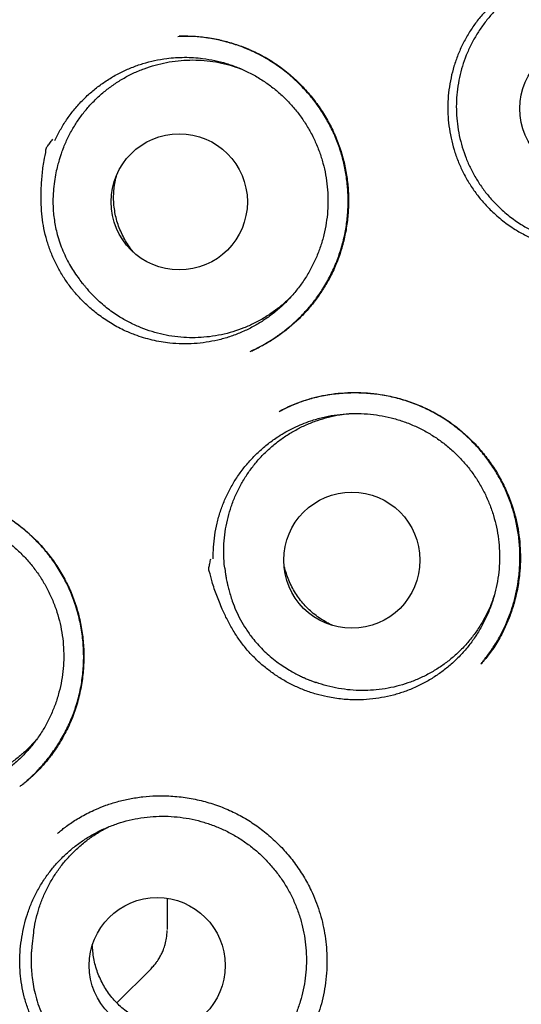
# Model space of a CAD drawing. Header units: millimetres. Extents: x 8 to 676, y 12 to 869.
# Tile 60 of 77: x 394.57 to 399.08, y 841.99 to 850.85. Entities that reach past the tile are written whole.
import ezdxf

# ---------------------------------------------------------------- set-up
doc = ezdxf.new("R2010")
doc.units = ezdxf.units.MM

msp = doc.modelspace()

# ---------------------------------------------------------------- linework, layer by layer
at = {"color": 7, "linetype": 'Continuous', "lineweight": 30}
for p, q in [((394.9403, 849.6395), (394.9223, 849.5867)), ((395.1933, 848.3995), (395.2324, 848.3598)), ((395.2601, 848.3324), (395.2331, 848.3605)), ((396.8977, 847.3234), (396.9145, 847.3312)), ((396.4102, 845.9141), (396.4169, 845.8587)), ((398.717, 845.0574), (398.7116, 845.0515)), ((397.1761, 844.9067), (397.2286, 844.8878)), ((395.8934, 842.9463), (395.8934, 842.6956)), ((395.8934, 842.6956), (395.8934, 842.6663)), ((394.6921, 842.6383), (394.6759, 842.5127)), ((395.4396, 842.0054), (395.747, 842.3128))]:
    msp.add_line(p, q, dxfattribs=at)
for centre, radius in [((403.8363, 850.9968), 16.35), ((403.8363, 850.9968), 16.1738), ((399.6759, 850.0472), 0.6128), ((396.0007, 849.2086), 0.6126), ((397.5522, 845.9863), 0.6125), ((395.8028, 842.3414), 0.6116)]:
    msp.add_circle(centre, radius, dxfattribs=at)
for points, knots in [([(403.8363, 868.8491), (403.7102, 868.8483), (403.4616, 868.8468), (403.0939, 868.8348), (402.7369, 868.8163), (402.3903, 868.7913), (402.0559, 868.7607), (401.7337, 868.7252), (401.4234, 868.6854), (401.1229, 868.6416), (400.8146, 868.5913), (400.4997, 868.5343), (400.1795, 868.4702), (399.8728, 868.4031), (399.5794, 868.3336), (399.2995, 868.2625), (399.0273, 868.1887), (398.7636, 868.1128), (398.5093, 868.0354), (398.2705, 867.9589), (398.0618, 867.8889), (397.8808, 867.8259), (397.7246, 867.7699), (397.5739, 867.7142), (397.3569, 867.6319), (397.0722, 867.5189), (396.7209, 867.3707), (396.3385, 867.1996), (395.9258, 867.0027), (395.4838, 866.7764), (395.044, 866.5355), (394.6073, 866.28), (394.1751, 866.0104), (393.757, 865.733), (393.354, 865.4492), (392.9667, 865.1606), (392.588, 864.8624), (392.2187, 864.5551), (391.8513, 864.2324), (391.4866, 863.8936), (391.1251, 863.5381), (390.774, 863.1726), (390.4333, 862.7969), (390.1029, 862.4112), (389.789, 862.0229), (389.491, 861.6327), (389.2085, 861.2417), (388.9365, 860.8431), (388.6753, 860.4373), (388.4201, 860.0167), (388.1718, 859.5806), (387.9312, 859.1287), (387.7037, 858.67), (387.4895, 858.2054), (387.2893, 857.736), (387.1066, 857.2714), (386.9406, 856.8121), (386.7902, 856.3583), (386.652, 855.9008), (386.5262, 855.4398), (386.4102, 854.9657), (386.3051, 854.4784), (386.2115, 853.9774), (386.132, 853.4726), (386.0666, 852.9644), (386.0157, 852.4546), (385.9801, 851.954), (385.9589, 851.4638), (385.9511, 850.9841), (385.9561, 850.5051), (385.9739, 850.0269), (386.0051, 849.5399), (386.0506, 849.044), (386.1114, 848.5394), (386.1866, 848.0357), (386.2762, 847.5329), (386.3801, 847.0314), (386.4961, 846.5421), (386.6229, 846.0659), (386.7591, 845.604), (386.9073, 845.1472), (387.0672, 844.6955), (387.2425, 844.2397), (387.4339, 843.7802), (387.6423, 843.3174), (387.864, 842.8602), (388.099, 842.4085), (388.3474, 841.9623), (388.6047, 841.5293), (388.8703, 841.1092), (389.1435, 840.7017), (389.4292, 840.2993), (389.7275, 839.9026), (390.0187, 839.5367), (390.3007, 839.2002), (390.5713, 838.8918), (390.8516, 838.5867), (391.1425, 838.2844), (391.4449, 837.9845), (391.7593, 837.6874), (392.0396, 837.435), (392.2818, 837.2253), (392.4824, 837.0566), (392.6874, 836.8892), (392.8965, 836.7235), (393.1092, 836.56), (393.2929, 836.4232), (393.4422, 836.3143), (393.5528, 836.2348), (393.6531, 836.1635), (393.7431, 836.1003), (393.8191, 836.0474), (393.882, 836.0039), (393.9329, 835.969), (393.9765, 835.9392), (394.0126, 835.9146), (394.0416, 835.8951), (394.0581, 835.8841), (394.0652, 835.8793)], [0, 0, 0, 0, 0.008234, 0.016241, 0.024023, 0.031588, 0.038937, 0.045949, 0.052759, 0.05937, 0.065784, 0.073164, 0.08027, 0.087107, 0.093672, 0.099962, 0.105973, 0.112089, 0.117881, 0.123339, 0.128465, 0.132261, 0.135853, 0.139304, 0.142756, 0.151008, 0.159308, 0.16766, 0.178369, 0.189175, 0.200088, 0.211116, 0.222218, 0.233356, 0.243882, 0.254406, 0.264904, 0.275358, 0.285789, 0.296833, 0.307867, 0.318899, 0.329935, 0.340987, 0.352066, 0.362548, 0.373052, 0.383564, 0.394069, 0.404565, 0.415698, 0.426841, 0.437995, 0.449138, 0.46025, 0.471323, 0.481741, 0.492146, 0.502546, 0.512948, 0.52336, 0.534419, 0.545509, 0.556639, 0.567797, 0.578966, 0.590102, 0.600569, 0.611011, 0.621436, 0.631851, 0.642262, 0.653309, 0.664371, 0.675455, 0.686572, 0.697726, 0.708897, 0.719418, 0.729902, 0.74035, 0.75078, 0.761197, 0.772241, 0.783288, 0.794345, 0.805423, 0.816541, 0.827702, 0.838312, 0.849001, 0.859744, 0.870545, 0.881412, 0.890286, 0.899213, 0.908213, 0.917344, 0.926613, 0.936028, 0.945594, 0.951246, 0.956954, 0.962716, 0.968526, 0.974382, 0.980238, 0.983488, 0.986453, 0.989133, 0.991528, 0.993639, 0.995183, 0.996531, 0.997686, 0.998647, 0.999417, 1, 1, 1, 1]), ([(398.8062, 849.1286), (398.7811, 849.1541), (398.7311, 849.2051), (398.6638, 849.2898), (398.6028, 849.3804), (398.5498, 849.4761), (398.5053, 849.5754), (398.4695, 849.6774), (398.442, 849.7832), (398.4238, 849.8905), (398.4146, 849.999), (398.4146, 850.1071), (398.4237, 850.216), (398.4419, 850.3234), (398.4692, 850.4287), (398.5049, 850.5308), (398.5495, 850.6305), (398.6022, 850.7257), (398.6628, 850.8162), (398.7303, 850.9006), (398.8054, 850.9799), (398.8867, 851.0523), (398.9737, 851.1176), (399.0654, 851.1749), (399.1625, 851.2249), (399.2631, 851.2663), (399.3667, 851.2989), (399.4721, 851.3227), (399.5803, 851.3377), (399.6894, 851.3435), (399.7984, 851.3399), (399.9057, 851.3274), (400.0125, 851.3058), (400.1168, 851.2752), (400.2181, 851.236), (400.3153, 851.1887), (400.4092, 851.1328), (400.4977, 851.0692), (400.5805, 850.9985), (400.6565, 850.9217), (400.7266, 850.8378), (400.7891, 850.7487), (400.8438, 850.6546), (400.8901, 850.5569), (400.9286, 850.4546), (400.958, 850.3497), (400.9785, 850.2428), (400.9899, 850.1353), (400.9923, 850.026), (400.9854, 849.9174), (400.9694, 849.8097), (400.9446, 849.7045), (400.9107, 849.6006), (400.8682, 849.5004), (400.8175, 849.4041), (400.7593, 849.313), (400.6929, 849.2262), (400.6197, 849.1457), (400.54, 849.0717), (400.4549, 849.005), (400.3635, 848.9451), (400.2678, 848.8934), (400.1682, 848.85), (400.0659, 848.8152), (399.9599, 848.7889), (399.8522, 848.7718), (399.7442, 848.7639), (399.6361, 848.7649), (399.5273, 848.7752), (399.4198, 848.7947), (399.315, 848.8231), (399.2134, 848.8599), (399.1141, 848.9056), (399.0114, 848.9642), (398.9066, 849.0369), (398.8397, 849.0979), (398.8062, 849.1286)], [0, 0, 0, 0, 0.013231, 0.026463, 0.040029, 0.053694, 0.066928, 0.080325, 0.093723, 0.107389, 0.120622, 0.13402, 0.147417, 0.161083, 0.174316, 0.187714, 0.201111, 0.214777, 0.22801, 0.241408, 0.254806, 0.268471, 0.281705, 0.295102, 0.3085, 0.322166, 0.335399, 0.348725, 0.362194, 0.37586, 0.389195, 0.402553, 0.415888, 0.429554, 0.442787, 0.456113, 0.469582, 0.483248, 0.496481, 0.509879, 0.523276, 0.536942, 0.550176, 0.563573, 0.576971, 0.590636, 0.60387, 0.617267, 0.630665, 0.644331, 0.657564, 0.670962, 0.684359, 0.698025, 0.711258, 0.724656, 0.738054, 0.751719, 0.764953, 0.77835, 0.791748, 0.805413, 0.818647, 0.831973, 0.845442, 0.859108, 0.872339, 0.88557, 0.899136, 0.912802, 0.926035, 0.939361, 0.952831, 0.966496, 0.983155, 1, 1, 1, 1]), ([(398.8676, 849.1684), (398.8435, 849.1932), (398.7951, 849.2428), (398.7301, 849.3252), (398.6713, 849.4132), (398.6203, 849.5061), (398.5777, 849.602), (398.5432, 849.701), (398.5169, 849.8036), (398.4995, 849.9081), (398.491, 850.0127), (398.4912, 850.1176), (398.5004, 850.2231), (398.5185, 850.3275), (398.5451, 850.429), (398.58, 850.5279), (398.6235, 850.6244), (398.6751, 850.7169), (398.7338, 850.8038), (398.7995, 850.8856), (398.8725, 850.9623), (398.9518, 851.0324), (399.036, 851.095), (399.125, 851.1504), (399.2193, 851.1986), (399.3173, 851.2385), (399.4175, 851.2697), (399.5198, 851.2925), (399.6247, 851.3067), (399.7305, 851.3119), (399.8353, 851.3082), (399.9394, 851.2958), (400.0431, 851.2745), (400.1446, 851.2444), (400.2423, 851.2062), (400.3364, 851.16), (400.4272, 851.1055), (400.5131, 851.0435), (400.5926, 850.9751), (400.6662, 850.9004), (400.7339, 850.8189), (400.7944, 850.732), (400.8468, 850.6411), (400.8915, 850.5462), (400.9284, 850.4469), (400.9568, 850.3448), (400.9762, 850.2417), (400.987, 850.1374), (400.9889, 850.0315), (400.9819, 849.9258), (400.9661, 849.8221), (400.9418, 849.72), (400.9086, 849.6194), (400.867, 849.522), (400.8178, 849.4294), (400.7611, 849.3412), (400.6965, 849.2573), (400.625, 849.1792), (400.5479, 849.1081), (400.4652, 849.0436), (400.3765, 848.9858), (400.2832, 848.9358), (400.1869, 848.8942), (400.0875, 848.8608), (399.9847, 848.8356), (399.88, 848.8193), (399.7754, 848.812), (399.6706, 848.8134), (399.5652, 848.8237), (399.4611, 848.843), (399.36, 848.8707), (399.2615, 848.9067), (399.1654, 848.9513), (399.0659, 849.0086), (398.9646, 849.0793), (398.9001, 849.1386), (398.8676, 849.1684)], [0, 0, 0, 0, 0.013231, 0.026463, 0.040078, 0.053694, 0.066926, 0.080157, 0.093773, 0.107388, 0.12062, 0.133851, 0.147467, 0.161083, 0.174314, 0.187545, 0.201161, 0.214777, 0.228008, 0.24124, 0.254855, 0.268471, 0.281703, 0.294934, 0.30855, 0.322165, 0.335397, 0.348628, 0.362244, 0.37586, 0.389091, 0.402322, 0.415938, 0.429554, 0.442785, 0.456017, 0.469632, 0.483248, 0.49648, 0.509711, 0.523327, 0.536942, 0.550174, 0.563405, 0.577021, 0.590637, 0.603868, 0.617099, 0.630715, 0.644331, 0.657562, 0.670794, 0.684409, 0.698025, 0.711257, 0.724488, 0.738104, 0.751719, 0.764951, 0.778182, 0.791798, 0.805414, 0.818645, 0.831876, 0.845492, 0.859108, 0.872339, 0.885571, 0.899186, 0.912802, 0.926033, 0.939265, 0.952881, 0.966496, 0.983155, 1, 1, 1, 1]), ([(395.9879, 850.6971), (395.9958, 850.6975), (396.0128, 850.6982), (396.0473, 850.6998), (396.0922, 850.7001), (396.1479, 850.6976), (396.2095, 850.6917), (396.2746, 850.6828), (396.3574, 850.6678), (396.4586, 850.6429), (396.5777, 850.603), (396.699, 850.5503), (396.8204, 850.483), (396.9383, 850.4015), (397.0491, 850.3077), (397.1497, 850.2044), (397.2389, 850.0934), (397.3165, 849.9761), (397.382, 849.8536), (397.4353, 849.7271), (397.476, 849.5978), (397.504, 849.4673), (397.52, 849.3366), (397.5245, 849.2053), (397.5175, 849.0732), (397.4988, 848.9404), (397.4679, 848.8082), (397.4245, 848.6775), (397.3722, 848.5584), (397.3134, 848.4513), (397.2506, 848.3558), (397.1799, 848.2648), (397.1031, 848.1803), (397.0166, 848.099), (396.9228, 848.0241), (396.8234, 847.9577), (396.728, 847.9036), (396.665, 847.8744), (396.6349, 847.8605)], [0, 0, 0, 0, 0.007026, 0.0152, 0.026804, 0.040588, 0.055982, 0.071974, 0.088554, 0.117478, 0.148009, 0.18014, 0.213878, 0.249173, 0.284622, 0.319625, 0.35419, 0.388324, 0.422038, 0.455357, 0.488304, 0.5207, 0.552516, 0.58422, 0.616342, 0.648892, 0.681872, 0.715293, 0.749172, 0.776629, 0.804402, 0.832501, 0.860697, 0.887635, 0.919209, 0.948451, 0.975371, 1, 1, 1, 1]), ([(396.6453, 847.8649), (396.6586, 847.8712), (396.6885, 847.8852), (396.7357, 847.9112), (396.797, 847.9455), (396.8699, 847.9915), (396.9479, 848.0485), (397.0224, 848.1106), (397.0923, 848.1766), (397.1618, 848.2515), (397.2292, 848.3352), (397.2972, 848.4336), (397.3615, 848.5462), (397.4181, 848.6717), (397.462, 848.8005), (397.4935, 848.9309), (397.5129, 849.0618), (397.5207, 849.1922), (397.5172, 849.3211), (397.5029, 849.4482), (397.4779, 849.5736), (397.4416, 849.6979), (397.3935, 849.8205), (397.3334, 849.9402), (397.2615, 850.0556), (397.1781, 850.1655), (397.0834, 850.2689), (396.9777, 850.3645), (396.8615, 850.4509), (396.7369, 850.5257), (396.6075, 850.5869), (396.4776, 850.6337), (396.3496, 850.667), (396.2251, 850.6878), (396.1085, 850.6984), (396.0338, 850.6976), (395.9991, 850.6972)], [0, 0, 0, 0, 0.011207, 0.025191, 0.039639, 0.063059, 0.088747, 0.110938, 0.134591, 0.159709, 0.186301, 0.213808, 0.247949, 0.281815, 0.315229, 0.348153, 0.380629, 0.412687, 0.444349, 0.475635, 0.506818, 0.53857, 0.570949, 0.60382, 0.637173, 0.671041, 0.705453, 0.740432, 0.776008, 0.812141, 0.847499, 0.881442, 0.913889, 0.944887, 0.974459, 1, 1, 1, 1]), ([(394.8829, 849.7599), (394.8985, 849.7919), (394.9299, 849.856), (394.9873, 849.9476), (395.0525, 850.0353), (395.125, 850.117), (395.2036, 850.1918), (395.2878, 850.2595), (395.3783, 850.3204), (395.4734, 850.3733), (395.5723, 850.4178), (395.6741, 850.4537), (395.7797, 850.4812), (395.8782, 850.4981), (395.9681, 850.5067), (396.0488, 850.5093), (396.1299, 850.5069), (396.2207, 850.4983), (396.319, 850.4816), (396.4241, 850.4544), (396.526, 850.4188), (396.6257, 850.3742), (396.7209, 850.3213), (396.8111, 850.2609), (396.8955, 850.1934), (396.9749, 850.1183), (397.0473, 850.0369), (397.1125, 849.9499), (397.1699, 849.8583), (397.22, 849.7611), (397.2614, 849.6604), (397.2942, 849.5567), (397.3181, 849.4512), (397.3332, 849.343), (397.3391, 849.2342), (397.3358, 849.1255), (397.3235, 849.0181), (397.302, 848.9109), (397.2716, 848.8063), (397.2325, 848.7049), (397.1855, 848.6077), (397.1298, 848.5137), (397.0665, 848.4251), (396.9961, 848.3424), (396.9195, 848.2663), (396.8359, 848.1961), (396.7469, 848.1335), (396.6532, 848.0789), (396.5558, 848.0324), (396.4537, 847.994), (396.3489, 847.9644), (396.2424, 847.9439), (396.1351, 847.9324), (396.026, 847.93), (395.9263, 847.9363), (395.8368, 847.9487), (395.7576, 847.9647), (395.6793, 847.9858), (395.5928, 848.015), (395.4926, 848.0576), (395.3802, 848.1175), (395.307, 848.1702), (395.2701, 848.1967)], [0, 0, 0, 0, 0.016793, 0.033703, 0.050981, 0.068385, 0.085239, 0.102242, 0.119366, 0.136771, 0.153625, 0.170597, 0.187751, 0.205156, 0.217802, 0.230447, 0.243295, 0.256143, 0.273548, 0.290402, 0.307374, 0.324528, 0.341933, 0.358787, 0.375759, 0.392914, 0.410318, 0.427172, 0.444175, 0.461299, 0.478704, 0.495558, 0.51256, 0.529684, 0.547089, 0.563943, 0.580946, 0.59807, 0.615474, 0.632328, 0.649331, 0.666455, 0.683859, 0.700714, 0.717716, 0.73484, 0.752245, 0.769099, 0.786071, 0.803225, 0.82063, 0.837484, 0.854456, 0.871611, 0.889015, 0.901661, 0.914307, 0.927155, 0.940003, 0.957407, 0.978586, 1, 1, 1, 1]), ([(394.9413, 849.6391), (394.9465, 849.6551), (394.9628, 849.7049), (394.9991, 849.7852), (395.0491, 849.8783), (395.1068, 849.966), (395.1713, 850.0484), (395.2433, 850.126), (395.3216, 850.197), (395.405, 850.2607), (395.4931, 850.317), (395.5868, 850.3663), (395.6841, 850.4073), (395.7838, 850.4398), (395.8856, 850.4637), (395.9903, 850.4792), (396.0957, 850.4856), (396.2006, 850.4831), (396.3046, 850.472), (396.4084, 850.4515), (396.491, 850.4293), (396.5375, 850.4112), (396.5507, 850.406)], [0, 0, 0, 0, 0.025361, 0.078796, 0.132624, 0.184561, 0.236859, 0.290294, 0.344122, 0.396059, 0.448357, 0.501792, 0.55562, 0.607557, 0.659855, 0.71329, 0.767118, 0.819055, 0.871353, 0.924788, 0.978616, 1, 1, 1, 1]), ([(395.2701, 848.1967), (395.2425, 848.2185), (395.1873, 848.2622), (395.1117, 848.3365), (395.0421, 848.4162), (394.9791, 848.5016), (394.9232, 848.5923), (394.8747, 848.6876), (394.8341, 848.7866), (394.8017, 848.889), (394.7785, 848.9945), (394.7644, 849.1021), (394.7583, 849.2106), (394.759, 849.3267), (394.7685, 849.4492), (394.7798, 849.5703), (394.8029, 849.6482), (394.8034, 849.6906), (394.8078, 849.6966), (394.8103, 849.7), (394.8203, 849.7135), (394.8386, 849.738), (394.8552, 849.7598), (394.864, 849.7714)], [0, 0, 0, 0, 0.0599977, 0.1202073, 0.1804291, 0.2404435, 0.3010784, 0.3619214, 0.4227571, 0.4833821, 0.544899, 0.6066084, 0.6684018, 0.7300337, 0.804327, 0.8786261, 0.9351144, 0.9460281, 0.9463979, 0.9477643, 0.95323, 0.9750931, 1, 1, 1, 1]), ([(394.9223, 849.5866), (394.917, 849.5695), (394.9056, 849.5326), (394.891, 849.4665), (394.8776, 849.389), (394.8666, 849.2897), (394.8637, 849.1728), (394.8756, 849.0429), (394.8985, 848.9319), (394.9264, 848.8402), (394.9542, 848.7666), (394.9866, 848.6963), (395.0215, 848.6319), (395.059, 848.5719), (395.0968, 848.5189), (395.1283, 848.479), (395.1489, 848.4556), (395.1589, 848.4434), (395.1688, 848.4305), (395.1805, 848.414), (395.1887, 848.4047), (395.1933, 848.3996)], [0, 0, 0, 0, 0.0451952, 0.0974367, 0.1577668, 0.2269032, 0.3263355, 0.4260157, 0.5259107, 0.5859721, 0.6461117, 0.7063298, 0.7636078, 0.8143981, 0.8687504, 0.9129553, 0.9312852, 0.9401176, 0.9495389, 0.9716824, 1, 1, 1, 1]), ([(395.5918, 848.7545), (395.5819, 848.7664), (395.5583, 848.7945), (395.5261, 848.843), (395.4942, 848.8992), (395.467, 848.9587), (395.445, 849.0202), (395.4284, 849.0828), (395.417, 849.1464), (395.411, 849.2116), (395.4105, 849.2768), (395.4157, 849.3414), (395.4239, 849.3958), (395.4325, 849.4284), (395.4356, 849.4403)], [0, 0, 0, 0, 0.063429, 0.1507203, 0.2386177, 0.3284267, 0.4188961, 0.5061875, 0.5940849, 0.6838938, 0.7743633, 0.8616546, 0.949552, 1, 1, 1, 1]), ([(397.0081, 848.3588), (396.9851, 848.3363), (396.9374, 848.2896), (396.8571, 848.2262), (396.7693, 848.1672), (396.6768, 848.1162), (396.581, 848.0734), (396.4823, 848.0389), (396.3798, 848.0125), (396.2756, 847.995), (396.1711, 847.9865), (396.0665, 847.9866), (395.9611, 847.9957), (395.857, 848.0138), (395.7555, 848.0403), (395.6568, 848.0752), (395.5603, 848.1187), (395.4602, 848.1748), (395.3581, 848.2444), (395.2929, 848.303), (395.2601, 848.3324)], [0, 0, 0, 0, 0.049643, 0.103315, 0.158154, 0.213397, 0.266699, 0.320371, 0.37521, 0.430453, 0.483754, 0.537426, 0.592266, 0.647508, 0.70081, 0.754482, 0.809321, 0.864564, 0.931906, 1, 1, 1, 1]), ([(396.9041, 847.3267), (396.9225, 847.3362), (396.9621, 847.3564), (397.0281, 847.386), (397.1046, 847.4159), (397.1924, 847.444), (397.2916, 847.468), (397.4011, 847.4856), (397.5167, 847.4947), (397.6338, 847.4948), (397.7492, 847.486), (397.8715, 847.4673), (397.9992, 847.4368), (398.1304, 847.3923), (398.2548, 847.3367), (398.3713, 847.2709), (398.4794, 847.1959), (398.5796, 847.1123), (398.6724, 847.0203), (398.758, 846.9192), (398.8356, 846.8094), (398.9041, 846.6912), (398.9624, 846.5653), (399.006, 846.4413), (399.0367, 846.3216), (399.0563, 846.208), (399.067, 846.0924), (399.0687, 845.9765), (399.0611, 845.8539), (399.0427, 845.7278), (399.0124, 845.6006), (398.9734, 845.4825), (398.9321, 845.3849), (398.8922, 845.3058), (398.8564, 845.2431), (398.8198, 845.1856), (398.7831, 845.1356), (398.7484, 845.0931), (398.7273, 845.0686), (398.7173, 845.0569)], [0, 0, 0, 0, 0.015637, 0.033578, 0.053859, 0.076507, 0.101549, 0.129005, 0.157941, 0.186593, 0.21491, 0.242878, 0.277322, 0.311177, 0.34444, 0.377122, 0.409233, 0.440841, 0.47268, 0.505011, 0.537842, 0.571183, 0.605054, 0.639492, 0.667447, 0.695618, 0.724013, 0.752616, 0.780573, 0.814102, 0.846072, 0.876496, 0.905388, 0.923811, 0.941565, 0.958469, 0.973779, 0.987558, 1, 1, 1, 1]), ([(398.7119, 845.0509), (398.7198, 845.0605), (398.7348, 845.079), (398.7604, 845.1144), (398.7911, 845.1552), (398.8257, 845.2057), (398.8621, 845.2639), (398.9001, 845.3322), (398.9386, 845.4116), (398.9755, 845.5027), (399.0083, 845.6035), (399.0345, 845.7108), (399.0542, 845.8299), (399.0645, 845.9581), (399.0631, 846.0941), (399.0496, 846.2275), (399.0247, 846.3575), (398.9887, 846.4831), (398.9423, 846.6033), (398.8862, 846.7173), (398.8213, 846.8251), (398.7474, 846.9272), (398.6641, 847.024), (398.5715, 847.1146), (398.4699, 847.1981), (398.3594, 847.2735), (398.2405, 847.3396), (398.1141, 847.395), (397.9812, 847.4385), (397.8435, 847.4695), (397.7031, 847.4873), (397.5621, 847.492), (397.4226, 847.4839), (397.2856, 847.4633), (397.1524, 847.4301), (397.0272, 847.3871), (396.9496, 847.3491), (396.9129, 847.3311)], [0, 0, 0, 0, 0.009853, 0.019023, 0.032424, 0.047433, 0.064311, 0.08307, 0.105171, 0.129393, 0.155647, 0.18336, 0.21084, 0.244725, 0.278123, 0.311058, 0.343553, 0.375639, 0.40733, 0.438489, 0.469163, 0.500039, 0.531371, 0.563178, 0.595479, 0.628304, 0.661691, 0.695655, 0.729996, 0.764717, 0.799664, 0.834311, 0.868634, 0.902648, 0.936367, 0.96982, 1, 1, 1, 1]), ([(396.3062, 845.9977), (396.3064, 846.0333), (396.3069, 846.1046), (396.3189, 846.2121), (396.3395, 846.3194), (396.3694, 846.4244), (396.4078, 846.526), (396.4543, 846.6235), (396.5093, 846.7176), (396.5721, 846.8065), (396.6419, 846.8895), (396.718, 846.966), (396.8012, 847.0366), (396.8826, 847.0945), (396.9599, 847.1413), (397.0314, 847.1786), (397.1056, 847.2117), (397.1911, 847.2434), (397.287, 847.271), (397.3934, 847.2921), (397.5007, 847.3042), (397.6099, 847.3072), (397.7187, 847.301), (397.8262, 847.2856), (397.9315, 847.2615), (398.0355, 847.2282), (398.1362, 847.1863), (398.2326, 847.1362), (398.3241, 847.0786), (398.4113, 847.0128), (398.4924, 846.94), (398.5669, 846.8608), (398.6342, 846.7761), (398.6948, 846.6852), (398.7473, 846.5896), (398.7915, 846.4903), (398.827, 846.3882), (398.8541, 846.2824), (398.8721, 846.1749), (398.8809, 846.0666), (398.8807, 845.9585), (398.8713, 845.8498), (398.8527, 845.7425), (398.8252, 845.6374), (398.7892, 845.5356), (398.7443, 845.4361), (398.6913, 845.3411), (398.6306, 845.2512), (398.563, 845.1671), (398.4877, 845.0881), (398.4061, 845.0161), (398.319, 844.9514), (398.2273, 844.8945), (398.1301, 844.8449), (398.0294, 844.804), (397.9258, 844.7718), (397.8204, 844.7485), (397.712, 844.734), (397.5941, 844.7285), (397.4669, 844.7337), (397.378, 844.7494), (397.3333, 844.7573)], [0, 0, 0, 0, 0.016793, 0.033703, 0.050981, 0.068386, 0.085255, 0.102243, 0.119367, 0.136771, 0.153626, 0.170598, 0.187752, 0.205157, 0.217778, 0.230449, 0.243271, 0.256145, 0.273549, 0.290404, 0.307376, 0.32453, 0.341935, 0.358805, 0.375792, 0.392916, 0.410321, 0.42719, 0.444178, 0.461302, 0.478707, 0.495576, 0.512564, 0.529688, 0.547092, 0.563962, 0.58095, 0.598073, 0.615478, 0.632348, 0.649335, 0.666459, 0.683864, 0.700733, 0.717721, 0.734845, 0.75225, 0.769104, 0.786076, 0.803231, 0.820635, 0.83749, 0.854462, 0.871616, 0.889021, 0.905815, 0.922847, 0.940002, 0.957407, 0.978586, 1, 1, 1, 1]), ([(396.4107, 845.9141), (396.41, 845.9186), (396.4039, 845.9571), (396.4006, 846.0309), (396.4015, 846.1355), (396.4121, 846.241), (396.4315, 846.3449), (396.4594, 846.446), (396.4955, 846.5443), (396.5402, 846.6402), (396.5929, 846.7318), (396.6527, 846.8179), (396.7193, 846.8986), (396.7933, 846.9743), (396.8733, 847.0432), (396.9583, 847.1046), (397.0478, 847.1586), (397.1428, 847.2055), (397.2411, 847.244), (397.3417, 847.2736), (397.4361, 847.294), (397.4978, 847.3005), (397.525, 847.3033)], [0, 0, 0, 0, 0.006821, 0.058849, 0.111239, 0.164769, 0.218692, 0.27072, 0.32311, 0.37664, 0.430563, 0.482591, 0.534981, 0.588511, 0.642434, 0.694462, 0.746852, 0.800382, 0.854305, 0.906333, 0.958723, 1, 1, 1, 1]), ([(394.5942, 843.9713), (394.6003, 843.9762), (394.6264, 843.9972), (394.6728, 844.0401), (394.7352, 844.1026), (394.7999, 844.1754), (394.8687, 844.264), (394.9369, 844.3679), (395.0009, 844.4873), (395.0547, 844.6145), (395.097, 844.7488), (395.1263, 844.889), (395.1417, 845.0331), (395.1428, 845.1783), (395.1299, 845.322), (395.1037, 845.4625), (395.0647, 845.5986), (395.0135, 845.7294), (394.9508, 845.8537), (394.8771, 845.9706), (394.7936, 846.0789), (394.701, 846.1784), (394.5994, 846.2695), (394.4884, 846.352), (394.3681, 846.4253), (394.239, 846.488), (394.1018, 846.5388), (393.9574, 846.5762), (393.8245, 846.5961), (393.7058, 846.6033), (393.6044, 846.6024), (393.5012, 846.5946), (393.4007, 846.5802), (393.3058, 846.5602), (393.2232, 846.5375), (393.1525, 846.5143), (393.1101, 846.4973), (393.0906, 846.4896)], [0, 0, 0, 0, 0.005619, 0.023817, 0.044691, 0.068259, 0.093002, 0.124453, 0.156497, 0.189146, 0.222428, 0.256356, 0.290722, 0.325152, 0.359212, 0.392933, 0.426339, 0.459458, 0.492322, 0.524961, 0.557236, 0.589139, 0.621211, 0.653864, 0.687121, 0.721008, 0.755565, 0.790851, 0.826723, 0.850905, 0.875309, 0.898773, 0.924418, 0.947347, 0.967575, 0.98512, 1, 1, 1, 1]), ([(393.1041, 846.4957), (393.1081, 846.4974), (393.1181, 846.5017), (393.1399, 846.5108), (393.1694, 846.5223), (393.2079, 846.5361), (393.2553, 846.5511), (393.312, 846.5665), (393.3779, 846.581), (393.4754, 846.5971), (393.6017, 846.6082), (393.7533, 846.6062), (393.9025, 846.5892), (394.048, 846.5577), (394.1884, 846.5123), (394.3223, 846.4535), (394.448, 846.3823), (394.5651, 846.3002), (394.6732, 846.2079), (394.7719, 846.1061), (394.8607, 845.9958), (394.9387, 845.8779), (395.0052, 845.7532), (395.0594, 845.6227), (395.1005, 845.4875), (395.1283, 845.3487), (395.143, 845.2071), (395.1445, 845.0635), (395.1323, 844.9187), (395.106, 844.7742), (395.0653, 844.6316), (395.0095, 844.4925), (394.9386, 844.3588), (394.8639, 844.2477), (394.7939, 844.1606), (394.7363, 844.0979), (394.6838, 844.0469), (394.6377, 844.0064), (394.5991, 843.9749), (394.5768, 843.9577), (394.567, 843.9501)], [0, 0, 0, 0, 0.00401, 0.0098, 0.017533, 0.027273, 0.039054, 0.052899, 0.068821, 0.086584, 0.122426, 0.157915, 0.193057, 0.227866, 0.262366, 0.296589, 0.330341, 0.363633, 0.396793, 0.429891, 0.462937, 0.495939, 0.528909, 0.561874, 0.594852, 0.627855, 0.66101, 0.694579, 0.728547, 0.762887, 0.797578, 0.832622, 0.868038, 0.903855, 0.926618, 0.946657, 0.963981, 0.978613, 0.990595, 1, 1, 1, 1]), ([(392.5208, 845.6954), (392.5369, 845.727), (392.5694, 845.7904), (392.6284, 845.8807), (392.6951, 845.967), (392.7689, 846.047), (392.8488, 846.1201), (392.934, 846.1859), (393.0255, 846.245), (393.1136, 846.2917), (393.1962, 846.3278), (393.2718, 846.3555), (393.3495, 846.3784), (393.4382, 846.3986), (393.5367, 846.4134), (393.6448, 846.4203), (393.7526, 846.4182), (393.861, 846.4069), (393.9678, 846.3864), (394.0722, 846.3571), (394.1734, 846.3193), (394.2721, 846.2727), (394.3663, 846.218), (394.4553, 846.1557), (394.5384, 846.0866), (394.6162, 846.0099), (394.6871, 845.9271), (394.7506, 845.8389), (394.8063, 845.7461), (394.8545, 845.6481), (394.8941, 845.5465), (394.925, 845.4423), (394.947, 845.3365), (394.9601, 845.228), (394.964, 845.1192), (394.9587, 845.0107), (394.9445, 844.9037), (394.9212, 844.7972), (394.8889, 844.6933), (394.8481, 844.5928), (394.7993, 844.4967), (394.742, 844.404), (394.6772, 844.3168), (394.6055, 844.2357), (394.5277, 844.1612), (394.4429, 844.0929), (394.3529, 844.0322), (394.2583, 843.9795), (394.1602, 843.9352), (394.0576, 843.8989), (393.9608, 843.8737), (393.8716, 843.8575), (393.7909, 843.8481), (393.7094, 843.8435), (393.6548, 843.8448), (393.6274, 843.8455)], [0, 0, 0, 0, 0.019258, 0.03865, 0.058463, 0.078422, 0.09775, 0.117213, 0.136886, 0.156845, 0.171346, 0.185848, 0.200582, 0.215315, 0.235274, 0.254602, 0.274065, 0.293738, 0.313697, 0.333025, 0.352488, 0.37216, 0.392119, 0.411447, 0.430945, 0.450582, 0.470541, 0.489869, 0.509368, 0.529005, 0.548964, 0.568292, 0.58779, 0.607427, 0.627386, 0.646714, 0.666212, 0.685849, 0.705808, 0.725136, 0.744634, 0.764272, 0.784231, 0.803559, 0.823022, 0.842694, 0.862653, 0.881981, 0.901444, 0.921116, 0.941075, 0.955689, 0.97036, 0.98515, 1, 1, 1, 1]), ([(397.3333, 844.7573), (397.299, 844.765), (397.2303, 844.7803), (397.13, 844.8145), (397.0327, 844.8561), (396.9389, 844.9057), (396.8492, 844.9632), (396.7641, 845.028), (396.6845, 845.0996), (396.6109, 845.1778), (396.5443, 845.2627), (396.4849, 845.3536), (396.4323, 845.4487), (396.3826, 845.5536), (396.3379, 845.6681), (396.2956, 845.7821), (396.2826, 845.8623), (396.2647, 845.9007), (396.2661, 845.908), (396.2668, 845.9122), (396.27, 845.9287), (396.2758, 845.9587), (396.2813, 845.9855), (396.2842, 845.9998)], [0, 0, 0, 0, 0.059998, 0.120207, 0.180429, 0.240444, 0.301078, 0.361921, 0.422757, 0.483382, 0.544899, 0.606608, 0.668402, 0.730034, 0.804327, 0.878626, 0.935114, 0.946028, 0.946398, 0.947764, 0.95323, 0.975093, 1, 1, 1, 1]), ([(397.3813, 845.3993), (397.3672, 845.4057), (397.3337, 845.4209), (397.2835, 845.4506), (397.2304, 845.4874), (397.1801, 845.5293), (397.1336, 845.5751), (397.0915, 845.6243), (397.0536, 845.6767), (397.02, 845.7328), (396.9912, 845.7913), (396.9678, 845.8517), (396.9508, 845.9074), (396.9438, 845.9435), (396.9409, 845.9586)], [0, 0, 0, 0, 0.06288, 0.149051, 0.23582, 0.324477, 0.413785, 0.499956, 0.586725, 0.675382, 0.76469, 0.850861, 0.93763, 1, 1, 1, 1]), ([(396.4169, 845.8587), (396.4177, 845.8528), (396.4194, 845.8403), (396.4236, 845.8181), (396.4289, 845.7929), (396.4364, 845.7605), (396.4466, 845.7201), (396.4606, 845.6712), (396.4806, 845.6084), (396.5099, 845.5337), (396.5508, 845.4495), (396.6004, 845.3659), (396.6522, 845.2935), (396.7035, 845.2319), (396.752, 845.1804), (396.8048, 845.1309), (396.8614, 845.0842), (396.9194, 845.0423), (396.9753, 845.0064), (397.0258, 844.9774), (397.0699, 844.9542), (397.1049, 844.9373), (397.1315, 844.9252), (397.1504, 844.917), (397.1657, 844.9106), (397.1729, 844.9079), (397.1761, 844.9067)], [0, 0, 0, 0, 0.017672, 0.036841, 0.057884, 0.081085, 0.115729, 0.154954, 0.198819, 0.268137, 0.340208, 0.415034, 0.492613, 0.545873, 0.600358, 0.656068, 0.713003, 0.770102, 0.821517, 0.866421, 0.904912, 0.93713, 0.957321, 0.97429, 0.988338, 1, 1, 1, 1]), ([(398.8317, 845.6683), (398.8247, 845.6469), (398.8066, 845.5916), (398.7681, 845.5071), (398.718, 845.415), (398.6602, 845.3278), (398.5946, 845.2447), (398.5222, 845.1678), (398.4442, 845.0977), (398.3608, 845.0346), (398.2714, 844.978), (398.1776, 844.9294), (398.0807, 844.8892), (397.9811, 844.8573), (397.8779, 844.8335), (397.7733, 844.8188), (397.6686, 844.8129), (397.5639, 844.8158), (397.4586, 844.8274), (397.3551, 844.8487), (397.2782, 844.8693), (397.2375, 844.8852), (397.2289, 844.8886)], [0, 0, 0, 0, 0.034002, 0.087847, 0.139801, 0.192115, 0.245568, 0.299413, 0.351367, 0.403681, 0.457133, 0.510979, 0.562932, 0.615247, 0.668699, 0.722544, 0.774498, 0.826813, 0.880265, 0.93411, 0.986064, 1, 1, 1, 1]), ([(394.7194, 844.3763), (394.6963, 844.3501), (394.6504, 844.2982), (394.5735, 844.2281), (394.4912, 844.164), (394.4026, 844.1065), (394.3096, 844.0569), (394.2135, 844.0156), (394.1145, 843.9826), (394.0118, 843.9578), (393.9075, 843.9418), (393.8031, 843.9352), (393.7183, 843.9354), (393.6683, 843.9411), (393.6527, 843.9428)], [0, 0, 0, 0, 0.087464, 0.1735, 0.260133, 0.348651, 0.43782, 0.523856, 0.61049, 0.699007, 0.788176, 0.874212, 0.960846, 1, 1, 1, 1]), ([(394.9071, 843.5298), (394.9184, 843.5392), (394.9405, 843.5577), (394.9786, 843.5887), (395.0225, 843.6206), (395.073, 843.6527), (395.127, 843.6846), (395.186, 843.7158), (395.2576, 843.7495), (395.3437, 843.784), (395.446, 843.8164), (395.557, 843.8424), (395.6741, 843.8602), (395.8039, 843.8692), (395.9431, 843.8664), (396.0899, 843.849), (396.2328, 843.8177), (396.3707, 843.7732), (396.5022, 843.716), (396.6258, 843.6469), (396.7411, 843.5671), (396.8483, 843.4771), (396.9475, 843.3767), (397.0383, 843.2659), (397.1194, 843.1453), (397.1814, 843.0302), (397.2276, 842.9241), (397.2613, 842.8295), (397.2885, 842.7318), (397.3089, 842.6313), (397.3224, 842.5287), (397.3291, 842.419), (397.3277, 842.3046), (397.317, 842.1881), (397.2985, 842.0777), (397.2732, 841.9737), (397.2437, 841.8815), (397.2121, 841.8005), (397.1798, 841.7299), (397.1487, 841.6701), (397.1204, 841.6225), (397.0973, 841.5875), (397.0768, 841.5591), (397.0658, 841.5439), (397.0608, 841.5369)], [0, 0, 0, 0, 0.011676, 0.023037, 0.03648, 0.050304, 0.065041, 0.080695, 0.097266, 0.120781, 0.145928, 0.172704, 0.200915, 0.229141, 0.264071, 0.298624, 0.332809, 0.366644, 0.400165, 0.433279, 0.465847, 0.49834, 0.531303, 0.564746, 0.598676, 0.633102, 0.656343, 0.679827, 0.703556, 0.727536, 0.75177, 0.776197, 0.804739, 0.832141, 0.858389, 0.883475, 0.907396, 0.926443, 0.94469, 0.962102, 0.973766, 0.98386, 0.992535, 1, 1, 1, 1]), ([(394.5861, 842.5956), (394.5922, 842.6306), (394.6046, 842.7008), (394.6344, 842.8044), (394.6726, 842.9065), (394.7196, 843.0048), (394.7743, 843.0981), (394.8364, 843.1862), (394.9064, 843.2695), (394.983, 843.3463), (395.0655, 843.416), (395.1532, 843.4785), (395.2471, 843.5339), (395.3452, 843.5811), (395.4465, 843.6196), (395.5501, 843.6493), (395.657, 843.6705), (395.7652, 843.6824), (395.8737, 843.6852), (395.9814, 843.6789), (396.0895, 843.6635), (396.1956, 843.6389), (396.299, 843.6056), (396.3988, 843.5641), (396.4958, 843.5138), (396.5879, 843.4555), (396.6746, 843.39), (396.7551, 843.3178), (396.8301, 843.2383), (396.8979, 843.1529), (396.9581, 843.0624), (397.0103, 842.9678), (397.0548, 842.868), (397.0906, 842.7652), (397.1176, 842.66), (397.1355, 842.5535), (397.1446, 842.4448), (397.1444, 842.336), (397.135, 842.228), (397.1167, 842.1217), (397.0893, 842.0163), (397.0531, 841.9139), (397.0085, 841.8153), (396.956, 841.7212), (396.8952, 841.6309), (396.827, 841.5463), (396.7522, 841.4681), (396.6715, 841.3968), (396.5841, 841.3319), (396.4991, 841.2793), (396.4186, 841.2375), (396.3443, 841.2048), (396.2678, 841.1763), (396.2152, 841.1615), (396.1889, 841.1541)], [0, 0, 0, 0, 0.019258, 0.03865, 0.058464, 0.078423, 0.097751, 0.117214, 0.136887, 0.156846, 0.176104, 0.195496, 0.215309, 0.235269, 0.254597, 0.27406, 0.293732, 0.313692, 0.33302, 0.352518, 0.372155, 0.392115, 0.411443, 0.430941, 0.450578, 0.470537, 0.489865, 0.509364, 0.529001, 0.54896, 0.568288, 0.587787, 0.607424, 0.627383, 0.646711, 0.66621, 0.685847, 0.705806, 0.725134, 0.744633, 0.76427, 0.784229, 0.803557, 0.82302, 0.842693, 0.862652, 0.88198, 0.901443, 0.921116, 0.941075, 0.955688, 0.97036, 0.98515, 1, 1, 1, 1]), ([(394.6928, 842.6382), (394.6935, 842.6455), (394.6977, 842.6883), (394.7139, 842.7642), (394.7416, 842.8651), (394.7783, 842.9629), (394.8234, 843.0584), (394.8764, 843.1495), (394.9365, 843.2351), (395.0034, 843.3153), (395.0777, 843.3903), (395.1579, 843.4587), (395.2433, 843.5191), (395.3133, 843.5623), (395.3565, 843.5827), (395.3684, 843.5883)], [0, 0, 0, 0, 0.018137, 0.106082, 0.190938, 0.276384, 0.363687, 0.451633, 0.536489, 0.621934, 0.709238, 0.797183, 0.882039, 0.967485, 1, 1, 1, 1]), ([(396.1889, 841.1541), (396.1552, 841.1453), (396.088, 841.1278), (395.9837, 841.1122), (395.8776, 841.1049), (395.7711, 841.1068), (395.6662, 841.1173), (395.5626, 841.1362), (395.4599, 841.1636), (395.3586, 841.1998), (395.2607, 841.2444), (395.1656, 841.2979), (395.0748, 841.3603), (394.9909, 841.4296), (394.9151, 841.5041), (394.8464, 841.5832), (394.7839, 841.6683), (394.7278, 841.7593), (394.6793, 841.8547), (394.6385, 841.9551), (394.6061, 842.0596), (394.5831, 842.1662), (394.5698, 842.2729), (394.5657, 842.3798), (394.5701, 842.4879), (394.5807, 842.5597), (394.5861, 842.5956)], [0, 0, 0, 0, 0.040621, 0.081243, 0.123069, 0.164897, 0.2055, 0.246104, 0.287808, 0.329512, 0.371419, 0.413324, 0.456555, 0.499789, 0.540104, 0.58042, 0.621828, 0.663236, 0.704939, 0.746642, 0.789604, 0.832564, 0.873816, 0.91507, 0.957534, 1, 1, 1, 1]), ([(395.747, 842.3128), (395.7567, 842.323), (395.7743, 842.3415), (395.7954, 842.3688), (395.8108, 842.391), (395.8226, 842.4101), (395.8335, 842.4294), (395.8463, 842.4548), (395.8609, 842.4888), (395.8758, 842.5346), (395.8884, 842.5909), (395.8908, 842.6326), (395.8921, 842.6551)], [0, 0, 0, 0, 0.112107, 0.202946, 0.26855, 0.323433, 0.382234, 0.445113, 0.548478, 0.673568, 0.823757, 1, 1, 1, 1]), ([(394.6759, 842.5126), (394.6748, 842.503), (394.6724, 842.4824), (394.6701, 842.4436), (394.6688, 842.395), (394.6698, 842.3355), (394.6741, 842.2674), (394.6833, 842.1915), (394.6987, 842.1077), (394.7224, 842.0193), (394.7544, 841.9298), (394.7938, 841.8429), (394.8404, 841.7593), (394.894, 841.6796), (394.9541, 841.6044), (395.0206, 841.5342), (395.0929, 841.4697), (395.1706, 841.4112), (395.2535, 841.3592), (395.3414, 841.3136), (395.4342, 841.275), (395.5314, 841.244), (395.6325, 841.2213), (395.7369, 841.2074), (395.8438, 841.2034), (395.9524, 841.2089), (396.0243, 841.2215), (396.0604, 841.2279)], [0, 0, 0, 0, 0.014461, 0.031157, 0.05442, 0.081418, 0.112294, 0.147156, 0.185391, 0.228369, 0.271476, 0.314714, 0.358082, 0.401581, 0.445213, 0.488976, 0.532873, 0.576904, 0.621126, 0.665936, 0.711431, 0.757638, 0.804579, 0.852276, 0.900741, 0.949982, 1, 1, 1, 1]), ([(396.0316, 841.7728), (396.0233, 841.7722), (395.9939, 841.7701), (395.943, 841.7721), (395.8788, 841.7786), (395.8147, 841.791), (395.7519, 841.8087), (395.6913, 841.8315), (395.6329, 841.8592), (395.5764, 841.892), (395.5229, 841.9295), (395.4732, 841.971), (395.4272, 842.0164), (395.3846, 842.0661), (395.3465, 842.1191), (395.3133, 842.1747), (395.2848, 842.2327), (395.2611, 842.2935), (395.2426, 842.3561), (395.2298, 842.4195), (395.2225, 842.4743), (395.2218, 842.5082), (395.2215, 842.5207)], [0, 0, 0, 0, 0.020139, 0.072022, 0.124265, 0.177644, 0.231416, 0.283298, 0.335541, 0.388921, 0.442692, 0.494575, 0.546818, 0.600197, 0.653969, 0.705852, 0.758095, 0.811474, 0.865246, 0.917129, 0.969372, 1, 1, 1, 1])]:
    msp.add_open_spline(points, degree=3, knots=knots, dxfattribs=at)

doc.saveas('drawing.dxf')
